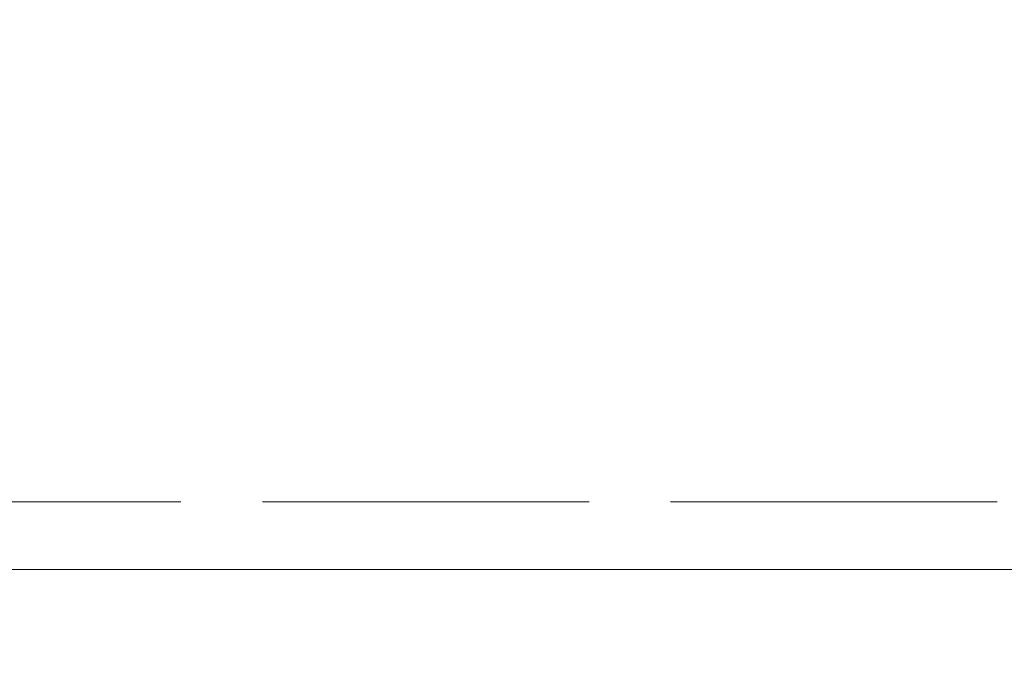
# Model space of a CAD drawing. Header units: millimetres. Extents: x 110 to 3135, y 110 to 2200.
# Tile 93 of 256: x 568 to 609, y 873 to 900. Entities that reach past the tile are written whole.
import ezdxf

# ---------------------------------------------------------------- set-up
doc = ezdxf.new("R2010")
doc.units = ezdxf.units.MM
doc.header["$LTSCALE"] = 11
doc.linetypes.add('DASHED', pattern=[0.2068, 0.1655, -0.0413])
for name, color, linetype, lineweight in [('Dimension (ISO)', 7, 'Continuous', 9), ('Hidden (ISO)', 7, 'DASHED', 9), ('Visible (ISO)', 7, 'Continuous', 18)]:
    doc.layers.add(name, color=color, linetype=linetype, lineweight=lineweight)
doc.styles.add('Note Text (ISO)', font='tahoma.ttf')
doc.dimstyles.new('Default (ISO)', dxfattribs={"dimscale": 11, "dimtxt": 2.5, "dimasz": 2.5, "dimexe": 1, "dimexo": 1, "dimgap": 0.762, "dimtad": 1, "dimrnd": 1e-08, "dimtxsty": 'Note Text (ISO)', "dimcen": 0.09, "dimdle": 10, "dimclrd": 256, "dimclre": 256, "dimclrt": 256, "dimazin": 2, "dimtfac": 1, "dimtmove": 0, "dimatfit": 3, "dimfxl": 0, "dimtolj": 1, "dimtzin": 0, "dimlwd": -1, "dimlwe": -1, "dimarcsym": 0})

# ---------------------------------------------------------------- blocks, each defined once
blk = doc.blocks.new('*D10')
at = {"layer": 'Defpoints', "color": 0}
for p in [(491.179, 1072.417), (947.679, 1072.417), (947.679, 738.316)]:
    blk.add_point(p, dxfattribs=at)
at = {"layer": 'Dimension (ISO)'}
for p, q in [((491.179, 1061.417), (491.179, 727.316)), ((947.679, 1061.417), (947.679, 727.316)), ((518.679, 738.316), (920.179, 738.316))]:
    blk.add_line(p, q, dxfattribs=at)
for points in [[(518.679, 742.899), (518.679, 733.733), (491.179, 738.316)], [(920.179, 742.899), (920.179, 733.733), (947.679, 738.316)]]:
    blk.add_solid(points, dxfattribs=at)
at = {"layer": 'Dimension (ISO)', "insert": (690.249, 775.306), "char_height": 27.5, "attachment_point": 1, "style": 'Note Text (ISO)'}
blk.add_mtext('\\A1;249', dxfattribs=at)

msp = doc.modelspace()

# ---------------------------------------------------------------- linework, layer by layer
at = {"layer": 'Hidden (ISO)', "ltscale": 7.296949}
msp.add_line((412.346, 880.467), (1026.513, 880.467), dxfattribs=at)
at = {"layer": 'Visible (ISO)'}
msp.add_line((412.346, 877.717), (1026.513, 877.717), dxfattribs=at)

# ---------------------------------------------------------------- dimensions: what is measured, and where the dimension line sits
at = {"layer": 'Dimension (ISO)'}
dim = msp.add_linear_dim(base=(947.679, 738.316), p1=(491.179, 1072.417), p2=(947.679, 1072.417), angle=180, dimstyle='Default (ISO)', override={"dimdec": 2, "dimlfac": 0.545455, "dimtp": 0, "dimtm": 0, "dimtdec": 2, "dimtofl": 0, "dimatfit": 1}, dxfattribs=at)
dim.commit()
dim.dimension.update_dxf_attribs({"geometry": '*D10', "text_midpoint": (719.429, 738.316), "dimtype": 160})

doc.saveas('drawing.dxf')
